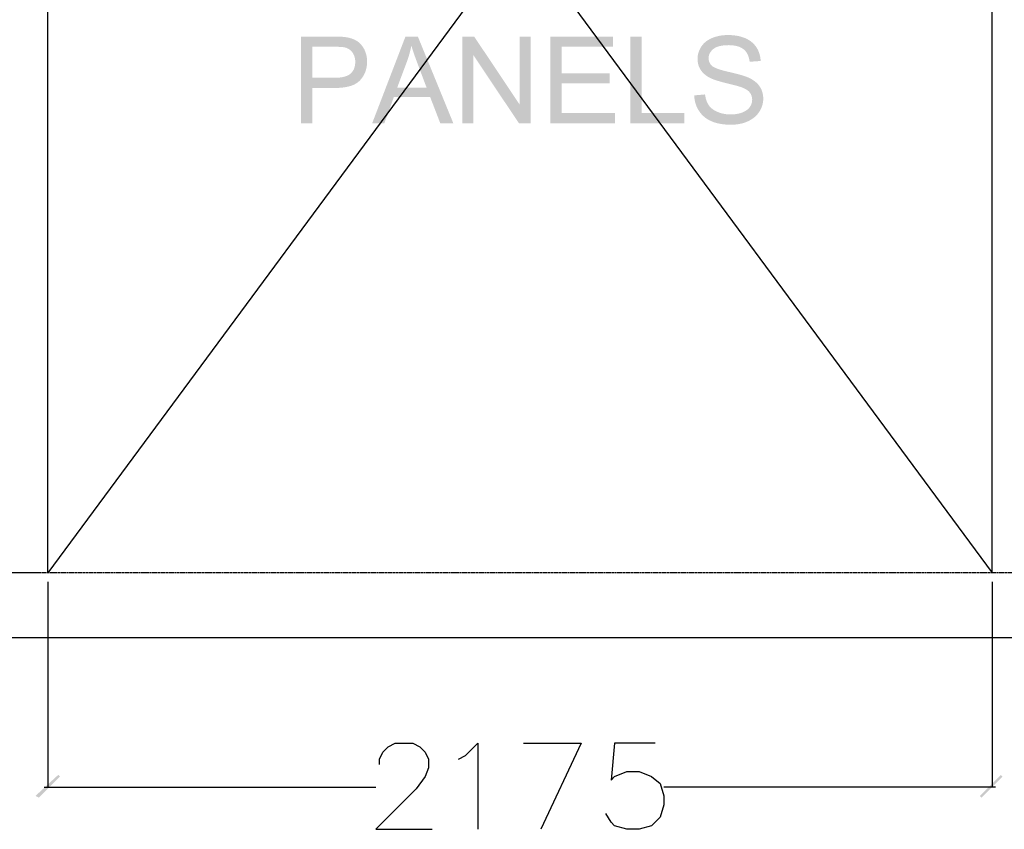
# Model space of a CAD drawing. Header units: millimetres. Extents: x 502444 to 745500, y -417645 to -375189.
# Tile 100 of 208: x 693141 to 695565, y -401816 to -399824. Entities that reach past the tile are written whole.
import ezdxf

# ---------------------------------------------------------------- set-up
doc = ezdxf.new("R2010")
doc.units = ezdxf.units.MM
doc.linetypes.add('PDF_IMPORT', pattern=[1, 0.8, -0.2])
doc.layers.add('PDF_Geometry', color=7, linetype='Continuous')
doc.layers.add('PDF_Solid Fills', color=7, linetype='Continuous')

msp = doc.modelspace()

# ---------------------------------------------------------------- hatches: boundary and pattern name
at = {"layer": 'PDF_Solid Fills', "lineweight": 25, "transparency": 33554559}
for points in [[(693914.06698, -399865.49153), (693833.55244, -399865.49153), (693833.55244, -400078.92447), (693861.79814, -400078.92447), (693861.79814, -399992.15467), (693916.54166, -399992.15467), (693917.89398, -399992.1494), (693924.53214, -399991.99855), (693930.84858, -399991.62936), (693936.84435, -399991.04286), (693942.51944, -399990.23906), (693947.8728, -399989.21797), (693952.90548, -399987.98063), (693957.6175, -399986.52494), (693962.00778, -399984.85195), (693966.07844, -399982.96166), (693969.82738, -399980.85407), (693973.25458, -399978.52918), (693976.36217, -399975.98699), (693979.14802, -399973.22751), (693982.013, -399969.9195), (693861.79814, -399966.96698), (693861.79814, -399890.67922), (693916.39609, -399890.67922), (693983.71236, -399887.83113), (693980.40013, -399883.94084), (693976.79149, -399880.4746), (693972.8875, -399877.43031), (693971.04995, -399876.22989), (693966.82949, -399873.86703), (693962.26833, -399871.81429), (693957.36538, -399870.07379), (693952.12067, -399868.64552), (693946.53419, -399867.53161), (693945.69559, -399867.38393), (693941.7188, -399866.80587), (693937.22409, -399866.3333), (693932.21145, -399865.96621), (693926.68087, -399865.7025), (693920.63237, -399865.54427)], [(694121.39446, -399865.49153), (694090.96522, -399865.49153), (694008.99499, -400078.92447), (694038.98752, -400078.92447), (694062.42838, -400014.2833), (694151.67813, -400014.2833), (694070.58131, -399991.2802), (694094.02217, -399928.677), (694094.21838, -399928.14114), (694095.98842, -399923.14326), (694097.65613, -399918.13695), (694099.22258, -399913.12219), (694100.68671, -399908.099), (694102.04958, -399903.06526), (694103.30907, -399898.02308), (694104.46835, -399892.97246), (694105.52425, -399887.9134)], [(694121.39446, -399865.49153), (694105.52425, -399887.9134), (694106.62446, -399891.66445), (694107.92087, -399895.88596), (694109.34808, -399900.34797), (694110.90609, -399905.05048), (694112.59596, -399909.99562), (694114.41663, -399915.17915), (694116.36916, -399920.60319), (694118.45248, -399926.26773), (694120.66661, -399932.17277), (694142.94292, -399991.2802), (694070.58131, -399991.2802), (694151.67813, -400014.2833), (694176.57574, -400078.92447), (694208.75181, -400078.92447)], [(694260.00167, -399865.49153), (694231.02812, -399865.49153), (694231.02812, -400078.92447), (694258.10926, -400078.92447), (694258.10926, -399911.20659)], [(694260.00167, -399865.49153), (694258.10926, -399911.20659), (694370.2176, -400078.92447), (694372.11, -400033.06489)], [(694399.19114, -399865.49153), (694372.11, -399865.49153), (694372.11, -400033.06489), (694370.2176, -400078.92447), (694399.19114, -400078.92447)], [(694601.56821, -399865.49153), (694447.23743, -399865.49153), (694447.23743, -400078.92447), (694606.51862, -400078.92447), (694606.51862, -400053.73783), (694475.48312, -400053.73783), (694475.48312, -399981.0893), (694593.56085, -399981.0893), (694593.56085, -399956.04823), (694475.48312, -399956.04823), (694475.48312, -399890.67922), (694601.56821, -399890.67922)], [(694672.6197, -399865.49153), (694644.374, -399865.49153), (694644.374, -400078.92447), (694777.73966, -400078.92447), (694777.73966, -400053.73783), (694672.6197, -400053.73783)], [(694885.04421, -399861.8523), (694883.37016, -399861.86495), (694878.28684, -399862.03795), (694873.31639, -399862.4198), (694868.45987, -399863.01474), (694863.71727, -399863.81642), (694859.08753, -399864.83119), (694854.57066, -399866.05482), (694850.16772, -399867.48941), (694845.87871, -399869.13286), (694844.57069, -399869.68772), (694839.9726, -399871.88391), (694835.69308, -399874.33538), (694831.73423, -399877.04001), (694828.09395, -399879.9957), (694824.77223, -399883.20666), (694821.77118, -399886.67079), (694886.20876, -399886.74885), (694887.92816, -399886.76151), (694893.58743, -399886.9999), (694898.89965, -399887.53788), (694903.86483, -399888.37754), (694908.48296, -399889.51888), (694912.75299, -399890.95981), (694916.67598, -399892.70031), (694920.25191, -399894.7425), (694923.48081, -399897.08426), (694924.6981, -399898.13489), (694927.76771, -399901.25725), (694930.45758, -399904.74669), (694932.76559, -399908.599), (694934.69175, -399912.81629), (694936.23816, -399917.39855), (694937.40271, -399922.3458), (694938.18646, -399927.65802), (694965.26655, -399925.62005), (694965.14525, -399923.36056), (694964.64103, -399918.45551), (694963.81086, -399913.6897), (694962.6558, -399909.06735), (694961.17585, -399904.58424), (694959.36995, -399900.24459), (694957.2402, -399896.04629), (694954.78346, -399891.98934), (694953.17587, -399889.66656), (694950.29297, -399886.03577), (694947.1242, -399882.6497), (694943.66851, -399879.51047), (694939.92485, -399876.62018), (694935.89533, -399873.97463), (694931.57888, -399871.5759), (694926.97553, -399869.424), (694923.22026, -399867.96409), (694918.93652, -399866.53161), (694914.51353, -399865.289), (694909.95026, -399864.24047), (694905.24774, -399863.37972), (694900.40598, -399862.71305), (694895.42498, -399862.23415), (694890.30369, -399861.94934)], [(693983.71236, -399887.83113), (693916.39609, -399890.67922), (693916.92035, -399890.67922), (693923.96675, -399890.76361), (693930.07327, -399890.99567), (693935.23887, -399891.37331), (693939.46459, -399891.89862), (693942.74939, -399892.57162), (693944.45825, -399893.0906), (693949.18081, -399895.07161), (693953.45401, -399897.73194), (693957.27994, -399901.07159), (693960.65757, -399905.09268), (693962.54997, -399908.12221), (693964.65229, -399912.60743), (693966.15334, -399917.4302), (693967.05418, -399922.59263), (693967.35481, -399928.09473), (693967.3316, -399929.72341), (693966.87696, -399935.28458), (693965.83899, -399940.42486), (693964.21769, -399945.14425), (693962.01305, -399949.44276), (693959.22403, -399953.31934), (693955.85273, -399956.77608), (693955.84851, -399956.77924), (693952.72511, -399959.16742), (693949.10591, -399961.23704), (693944.99095, -399962.98809), (693940.3802, -399964.42057), (693935.27262, -399965.53449), (693929.67032, -399966.3309), (693923.57223, -399966.80875), (693916.97837, -399966.96698), (693861.79814, -399966.96698), (693982.013, -399969.9195), (693985.0478, -399965.87099), (693987.72606, -399961.64948), (693990.04673, -399957.25287), (693992.01086, -399952.68326), (693993.61739, -399947.93855), (693994.86739, -399943.02084), (693995.75979, -399937.92803), (693996.29566, -399932.66222), (693996.47393, -399927.22131), (693996.35367, -399922.92385), (693995.86, -399917.6475), (693994.98448, -399912.52726), (693993.7271, -399907.56313), (693992.08786, -399902.75513), (693990.06783, -399898.10325), (693989.44652, -399896.87962), (693986.72817, -399892.14335)], [(694821.77118, -399886.67079), (694819.0887, -399890.38808), (694817.2406, -399893.4155), (694815.00326, -399897.73194), (694813.17205, -399902.1391), (694811.748, -399906.63698), (694810.73007, -399911.22346), (694810.12037, -399915.90277), (694809.91678, -399920.6707), (694810.07501, -399924.86055), (694810.671, -399929.66223), (694811.71002, -399934.29513), (694813.19209, -399938.75609), (694815.11825, -399943.04721), (694817.48744, -399947.16745), (694818.41254, -399948.59467), (694821.08025, -399952.16322), (694824.13299, -399955.53874), (694827.5718, -399958.72122), (694831.39563, -399961.71172), (694835.60553, -399964.50918), (694840.20045, -399967.11255), (694842.95677, -399968.47541), (694846.22997, -399969.89735), (694849.94093, -399971.33827), (694854.08965, -399972.79713), (694858.67719, -399974.27392), (694863.70144, -399975.76864), (694869.16451, -399977.2813), (694875.06534, -399978.81294), (694881.40392, -399980.36145), (694882.41447, -399980.60723), (694889.23723, -399982.28656), (694895.43131, -399983.85195), (694900.99775, -399985.30237), (694905.9355, -399986.63886), (694910.24561, -399987.86143), (694913.92704, -399988.97008), (694916.97977, -399989.96375), (694919.40381, -399990.84349), (694923.85106, -399992.6937), (694928.51139, -399995.06394), (694932.52614, -399997.6325), (694935.89744, -400000.39937), (694938.62317, -400003.36455), (694941.12316, -400007.21581), (694942.96915, -400011.49006), (694944.0778, -400016.07865), (694944.44699, -400020.98054), (694944.44383, -400021.38982), (694944.02611, -400026.12504), (694942.89215, -400030.66828), (694941.04194, -400035.01953), (694938.4776, -400039.1788), (694936.20545, -400041.95727), (694932.95863, -400045.04376), (694929.17278, -400047.81802), (694924.84895, -400050.27898), (694919.98715, -400052.42771), (694919.82997, -400052.48889), (694915.61902, -400053.93825), (694911.20025, -400055.1239), (694906.57368, -400056.04584), (694901.74036, -400056.70512), (694896.69924, -400057.10069), (694891.45031, -400057.23255), (694820.7638, -400057.87178), (694824.08552, -400061.17663), (694827.64564, -400064.24308), (694831.4452, -400067.07113), (694835.48317, -400069.65973), (694839.76058, -400072.00888), (694844.27744, -400074.12069), (694845.39348, -400074.59326), (694849.32595, -400076.10802), (694853.43776, -400077.46245), (694857.72783, -400078.65865), (694862.19617, -400079.69451), (694866.84383, -400080.57214), (694871.66977, -400081.28944), (694876.67398, -400081.84746), (694881.85751, -400082.24514), (694887.21931, -400082.48459), (694892.76043, -400082.56475), (694896.9408, -400082.49197), (694901.97559, -400082.20716), (694906.89436, -400081.704), (694911.69603, -400080.98354), (694916.38167, -400080.04578), (694920.95128, -400078.89072), (694925.40485, -400077.51836), (694929.7424, -400075.92764), (694933.9639, -400074.12069), (694937.35313, -400072.47829), (694941.70861, -400070.05002), (694945.78243, -400067.39286), (694949.57356, -400064.50784), (694953.08304, -400061.39393), (694956.31089, -400058.05111), (694959.25497, -400054.48044), (694961.91846, -400050.68088), (694962.20538, -400050.23467), (694964.71803, -400045.96465), (694966.8425, -400041.61445), (694968.58195, -400037.18302), (694969.93427, -400032.67143), (694970.90051, -400028.07862), (694971.47962, -400023.40564), (694971.67266, -400018.65143), (694971.56717, -400014.94364), (694971.083, -400010.05652), (694970.20747, -400005.34345), (694968.94059, -400000.80338), (694967.28237, -399996.43736), (694965.2328, -399992.24328), (694962.79188, -399988.22325), (694961.78239, -399986.79076), (694959.06193, -399983.40364), (694955.98599, -399980.18002), (694952.55457, -399977.12096), (694948.76766, -399974.22751), (694944.62526, -399971.49756), (694940.12739, -399968.93216), (694935.27402, -399966.53027), (694934.86369, -399966.34567), (694932.06517, -399965.17374), (694928.84999, -399963.96171), (694925.21815, -399962.71066), (694921.16753, -399961.41952), (694916.70024, -399960.08936), (694911.81523, -399958.71911), (694906.5125, -399957.30983), (694900.79311, -399955.86152), (694894.65599, -399954.37313), (694888.10116, -399952.84571), (694884.59379, -399952.04614), (694877.90393, -399950.42694), (694871.79846, -399948.81408), (694866.27844, -399947.20754), (694861.3428, -399945.60733), (694856.9926, -399944.01346), (694853.22784, -399942.42696), (694850.04747, -399940.84574), (694847.45254, -399939.27191), (694845.442, -399937.7044), (694843.60023, -399935.89639), (694840.77534, -399932.21286), (694838.75742, -399928.13059), (694837.54645, -399923.6517), (694837.14244, -399918.7783), (694837.30383, -399915.734), (694838.15826, -399911.32684), (694839.74897, -399907.15807), (694842.07598, -399903.22349), (694845.1382, -399899.52729), (694848.93566, -399896.06528), (694849.56224, -399895.58005), (694852.69409, -399893.51043), (694856.23944, -399891.71508), (694860.19934, -399890.1982), (694864.5738, -399888.9556), (694869.36176, -399887.98935), (694874.56323, -399887.29948), (694880.17924, -399886.88598), (694886.20876, -399886.74885)], [(694828.40723, -400008.02277), (694801.7628, -400010.35293), (694801.86512, -400012.79702), (694802.29339, -400017.71578), (694803.01701, -400022.51007), (694804.036, -400027.17883), (694805.35034, -400031.72207), (694806.95898, -400036.13978), (694808.86299, -400040.43302), (694811.06235, -400044.60072), (694813.55601, -400048.64185), (694814.8366, -400050.54375), (694817.68047, -400054.32749), (694820.7638, -400057.87178), (694891.45031, -400057.23255), (694886.38598, -400057.10491), (694881.39654, -400056.71461), (694876.55794, -400056.06166), (694871.86703, -400055.14711), (694867.3259, -400053.96884), (694862.93351, -400052.52897), (694858.69091, -400050.82645), (694855.03691, -400049.13025), (694850.55275, -400046.64397), (694846.53588, -400043.9098), (694842.98631, -400040.92985), (694839.90299, -400037.70307), (694837.28801, -400034.22945), (694835.41987, -400031.24106), (694833.41566, -400027.28537), (694831.71208, -400022.98581), (694830.30913, -400018.34236), (694829.20787, -400013.35398)]]:
    msp.add_hatch(color=256, dxfattribs=at).paths.add_polyline_path(points)
at = {"layer": 'PDF_Solid Fills', "lineweight": 25, "true_color": 0x989898, "transparency": 33554559}
for points in [[(693240.54568, -401686.85559), (693236.22501, -401682.53493), (693180.05639, -401734.38289), (693188.69772, -401738.70355)], [(695504.57305, -401734.38289), (695508.89372, -401738.70355), (695560.74167, -401686.85559), (695556.42101, -401682.53493)]]:
    msp.add_hatch(color=252, dxfattribs=at).paths.add_polyline_path(points)

# ---------------------------------------------------------------- linework, layer by layer
at = {"layer": 'PDF_Geometry', "lineweight": 25}
for points in [[(693210.30103, -401185.65869), (693210.30103, -398040.21608)], [(695534.81769, -401185.65869), (695534.81769, -398040.21608)]]:
    msp.add_lwpolyline(points, dxfattribs=at)
at = {"layer": 'PDF_Geometry', "color": 251, "lineweight": 25, "true_color": 0x636466}
for points in [[(693210.30103, -398040.21608), (695534.81769, -401185.65869)], [(695534.81769, -398040.21608), (693210.30103, -401185.65869)]]:
    msp.add_lwpolyline(points, dxfattribs=at)
at = {"layer": 'PDF_Geometry', "linetype": 'PDF_IMPORT', "lineweight": 25, "ltscale": 6.813532}
msp.add_lwpolyline([(703761.35993, -401185.65869), (679997.71378, -401185.65869)], dxfattribs=at)
at = {"layer": 'PDF_Geometry', "color": 252, "lineweight": 25, "true_color": 0x989898}
for points in [[(693188.69772, -401185.65869), (691732.63431, -401185.65869)], [(693210.30103, -401207.26201), (693210.30103, -401712.77957)], [(695534.81769, -401207.26201), (695534.81769, -401712.77957)], [(694026.90633, -401656.61095), (694026.90633, -401643.64896), (694035.54766, -401626.36631), (694048.50964, -401613.40432), (694065.7923, -401604.763), (694108.99893, -401604.763), (694126.28158, -401613.40432), (694139.24357, -401626.36631), (694147.88489, -401643.64896), (694147.88489, -401665.25228), (694139.24357, -401686.85559), (694117.64025, -401717.10023), (694018.265, -401816.47548), (694156.52622, -401816.47548)], [(694221.33616, -401643.64896), (694238.61881, -401635.00764), (694268.86345, -401604.763), (694268.86345, -401816.47548)], [(694381.20069, -401604.763), (694523.78257, -401604.763), (694424.40732, -401816.47548)], [(694705.25041, -401604.763), (694605.87516, -401604.763), (694597.23384, -401695.49692), (694605.87516, -401686.85559), (694636.1198, -401673.89361), (694666.36444, -401673.89361), (694696.60908, -401686.85559), (694718.2124, -401704.13825), (694726.85372, -401734.38289), (694726.85372, -401755.9862), (694718.2124, -401786.23084), (694696.60908, -401807.83416), (694666.36444, -401816.47548), (694636.1198, -401816.47548), (694605.87516, -401807.83416), (694597.23384, -401799.19283), (694584.27185, -401777.58952)], [(693201.65971, -401712.77957), (694018.265, -401712.77957)], [(695543.45902, -401712.77957), (694726.85372, -401712.77957)]]:
    msp.add_lwpolyline(points, dxfattribs=at)
at = {"layer": 'PDF_Geometry', "lineweight": 30}
msp.add_lwpolyline([(703761.35993, -401345.52322), (679859.45256, -401345.52322)], dxfattribs=at)

doc.saveas('drawing.dxf')
